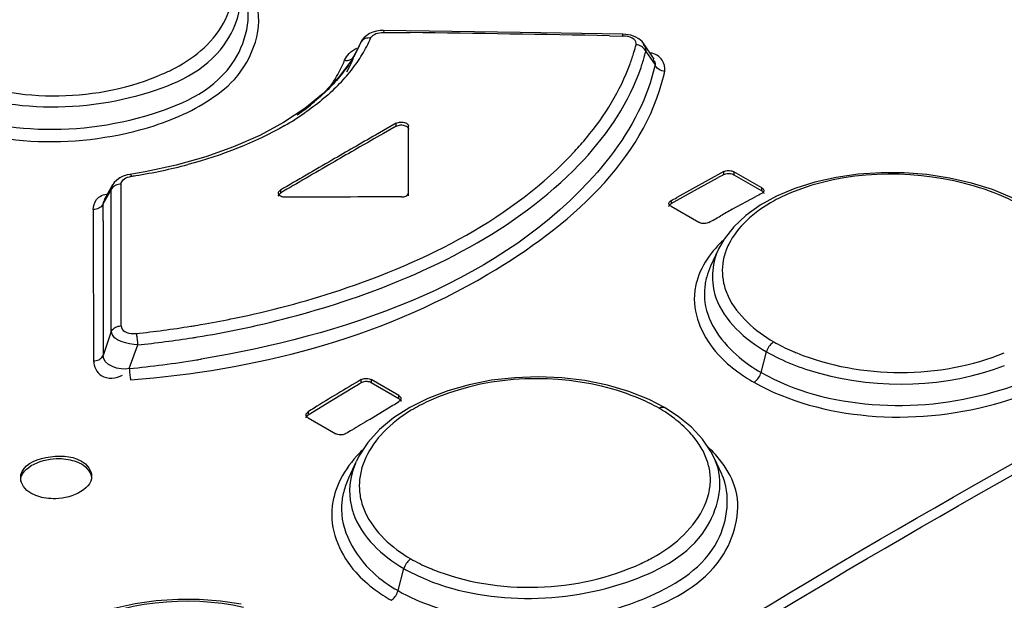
# Model space of a CAD drawing. Header units: inches. Extents: x 0 to 166, y 0 to 117.
# Tile 62 of 80: x 139.144 to 139.688, y 31.556 to 31.877. Entities that reach past the tile are written whole.
import ezdxf

# ---------------------------------------------------------------- set-up
doc = ezdxf.new("R2010")
doc.units = ezdxf.units.IN
doc.header["$LTSCALE"] = 9.1053149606
doc.header["$MEASUREMENT"] = 0
doc.layers.get('0').update_dxf_attribs({"linetype": 'CONTINUOUS'})

msp = doc.modelspace()

# ---------------------------------------------------------------- linework, layer by layer
at = {"color": 7, "linetype": 'CONTINUOUS'}
for p, q in [((139.4206519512, 31.8695851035), (139.3452699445, 31.8706192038)), ((139.3452701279, 31.8706190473), (139.3452828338, 31.869579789)), ((139.3452828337, 31.8695797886), (139.359971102, 31.8694157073)), ((139.4774223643, 31.8685287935), (139.4206519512, 31.8695851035)), ((139.4700839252, 31.8676771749), (139.4774481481, 31.8675288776)), ((139.4774481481, 31.8675288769), (139.4774226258, 31.8685287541)), ((139.3317340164, 31.8619295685), (139.3272437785, 31.8537923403)), ((139.3291703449, 31.8566662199), (139.3326309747, 31.8639653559)), ((139.331796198, 31.8620793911), (139.331728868, 31.8619338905)), ((139.3326309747, 31.8639653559), (139.331796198, 31.8620793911)), ((139.3326349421, 31.8639635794), (139.3327309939, 31.8641779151)), ((139.4890219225, 31.8633137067), (139.4890350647, 31.8632945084)), ((139.4947513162, 31.8547773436), (139.4890418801, 31.8632860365)), ((139.4899339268, 31.8606693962), (139.4900639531, 31.8590767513)), ((139.4900638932, 31.8590767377), (139.4951731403, 31.8516342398)), ((139.3272437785, 31.8537923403), (139.3204109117, 31.8446557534)), ((139.3276459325, 31.8530855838), (139.3275613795, 31.8529019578)), ((139.4952162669, 31.8526767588), (139.4951731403, 31.8516342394)), ((139.3204109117, 31.8446557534), (139.3118651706, 31.8358625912)), ((139.3118651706, 31.8358625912), (139.3016660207, 31.8275214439)), ((139.3016660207, 31.8275214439), (139.2899214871, 31.8197449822)), ((139.2899214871, 31.8197449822), (139.2767854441, 31.81264057)), ((139.3522709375, 31.8194009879), (139.3451566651, 31.8153533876)), ((139.3522709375, 31.8177936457), (139.3451566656, 31.813746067)), ((139.3522709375, 31.8177936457), (139.3522709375, 31.8194009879)), ((139.3589921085, 31.7793704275), (139.358991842, 31.8177745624)), ((139.3451566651, 31.8153533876), (139.3407870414, 31.8128599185)), ((139.3451566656, 31.813746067), (139.3414792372, 31.8116479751)), ((139.2306125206, 31.796208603), (139.2135650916, 31.7925740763)), ((139.2469565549, 31.8008028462), (139.2306125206, 31.796208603)), ((139.2135650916, 31.7925740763), (139.2051460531, 31.7911833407)), ((139.5332234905, 31.7926850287), (139.5072403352, 31.7783492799)), ((139.5332234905, 31.7910770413), (139.5332234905, 31.7926850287)), ((139.5387912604, 31.7925891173), (139.5387912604, 31.7909810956)), ((139.5541027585, 31.7837492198), (139.5387912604, 31.7925891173)), ((139.5387912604, 31.7909810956), (139.5541027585, 31.7821411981)), ((139.1955501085, 31.7853570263), (139.1909335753, 31.777147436)), ((139.1955092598, 31.7852819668), (139.1955583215, 31.7853708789)), ((139.2002442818, 31.7824486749), (139.2002450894, 31.7858427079)), ((139.516987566, 31.7823329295), (139.5299739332, 31.7893624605)), ((139.6699302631, 31.7863991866), (139.6578076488, 31.7891628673)), ((139.6815092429, 31.7827709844), (139.6699302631, 31.7863991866)), ((139.190358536, 31.774846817), (139.1947732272, 31.7826989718)), ((139.2002433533, 31.7785365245), (139.2002442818, 31.7824486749)), ((139.2882418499, 31.7824339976), (139.2882418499, 31.7808266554)), ((139.5039928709, 31.7750698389), (139.516987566, 31.7823329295)), ((139.5541027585, 31.7821411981), (139.5541027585, 31.7837492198)), ((139.5724591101, 31.7834094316), (139.5623108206, 31.7791214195)), ((139.6924318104, 31.7782674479), (139.6815092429, 31.7827709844)), ((139.194758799, 31.7772104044), (139.1947660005, 31.7787513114)), ((139.1948265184, 31.7043616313), (139.194758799, 31.7772104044)), ((139.200227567, 31.7074764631), (139.2002430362, 31.777197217)), ((139.2002430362, 31.777197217), (139.2002433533, 31.7785365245)), ((139.5039928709, 31.7766775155), (139.5039928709, 31.7750698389)), ((139.5378667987, 31.7718863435), (139.5508531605, 31.7789160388)), ((139.5532092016, 31.7741147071), (139.5452926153, 31.7684664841)), ((139.5623108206, 31.7791214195), (139.5532092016, 31.7741147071)), ((139.1848923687, 31.7717057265), (139.184898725, 31.7624901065)), ((139.5039928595, 31.773532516), (139.5193043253, 31.764692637)), ((139.5452926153, 31.7684664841), (139.5386491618, 31.7622296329)), ((139.1903090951, 31.7655188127), (139.1903399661, 31.6912411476)), ((139.184898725, 31.7624901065), (139.1849497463, 31.6881353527)), ((139.5386491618, 31.7622296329), (139.5333545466, 31.7554602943)), ((139.5333545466, 31.7554602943), (139.5301287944, 31.7497000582)), ((139.5300224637, 31.7494717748), (139.5258821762, 31.7404957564)), ((139.1948265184, 31.7043616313), (139.1903399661, 31.6912411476)), ((139.2047368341, 31.6839517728), (139.2094155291, 31.6970452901)), ((139.5537176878, 31.6818040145), (139.5567572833, 31.6932021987)), ((139.3327846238, 31.6762233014), (139.3327846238, 31.6778309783)), ((139.3383523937, 31.6779005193), (139.3383523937, 31.6762928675)), ((139.3536638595, 31.6690606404), (139.3383523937, 31.6779005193)), ((139.3383523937, 31.6762928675), (139.3536638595, 31.6674529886)), ((139.4688843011, 31.674743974), (139.4564448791, 31.6772763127)), ((139.3165471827, 31.6662982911), (139.3295371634, 31.674145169)), ((139.3035540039, 31.6584780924), (139.3165471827, 31.6662982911)), ((139.3536638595, 31.6674529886), (139.3536638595, 31.6690606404)), ((139.5003696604, 31.662406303), (139.4918928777, 31.666788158)), ((139.3035540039, 31.6600860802), (139.3035540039, 31.6584780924)), ((139.3374264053, 31.6558518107), (139.3504163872, 31.6636985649)), ((139.3596974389, 31.6624524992), (139.3507326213, 31.6566716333)), ((139.5078778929, 31.6575757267), (139.5003623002, 31.6624105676)), ((139.3035539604, 31.6567756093), (139.3188654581, 31.647935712)), ((139.3507326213, 31.6566716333), (139.342986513, 31.6502292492)), ((139.5152633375, 31.6515364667), (139.5078778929, 31.6575757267)), ((139.342986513, 31.6502292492), (139.3365924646, 31.6431960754)), ((139.3365924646, 31.6431960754), (139.3316307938, 31.6356579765)), ((139.5278685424, 31.6346046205), (139.5260510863, 31.638132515)), ((139.1754675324, 31.632582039), (139.1782833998, 31.6312823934)), ((139.1756606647, 31.634120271), (139.1782793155, 31.6328941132)), ((139.3301497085, 31.6327056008), (139.3258693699, 31.6234254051)), ((139.3316307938, 31.6356579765), (139.3301921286, 31.6327986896)), ((139.5320076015, 31.625631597), (139.5278702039, 31.6346005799)), ((139.1530587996, 31.613848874), (139.1504405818, 31.6150726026)), ((139.3532247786, 31.5613275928), (139.3564734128, 31.5735096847))]:
    msp.add_line(p, q, dxfattribs=at)
for points in [[(139.3452701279, 31.8706190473), (139.3433628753, 31.8705459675), (139.341299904, 31.8702439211), (139.3393290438, 31.8697029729), (139.337498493, 31.8689225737), (139.3358871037, 31.8679317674), (139.3345315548, 31.8667567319), (139.3334358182, 31.8654145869), (139.3327309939, 31.8641779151)], [(139.3380921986, 31.8664128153), (139.3373263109, 31.8664806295), (139.3365607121, 31.8664595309), (139.3358172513, 31.8663470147), (139.3351277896, 31.8661496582), (139.3344982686, 31.8658738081), (139.3339163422, 31.8655118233), (139.3333956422, 31.8650617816), (139.3329642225, 31.8645403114)], [(139.3380921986, 31.8664128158), (139.3384302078, 31.8670123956), (139.338889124, 31.8675559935), (139.339468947, 31.8680436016), (139.3401772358, 31.8684831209), (139.3410064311, 31.8688666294), (139.3419338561, 31.8691704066), (139.3429519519, 31.8693865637), (139.3440682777, 31.8695230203), (139.3452828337, 31.8695797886)], [(139.4818015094, 31.8679544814), (139.4790999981, 31.868426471), (139.4774226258, 31.8685287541)], [(139.4847068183, 31.8627389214), (139.4847557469, 31.8635968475), (139.484563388, 31.8643868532), (139.4841297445, 31.865109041), (139.4834182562, 31.8657816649), (139.4824654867, 31.8663865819), (139.4813811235, 31.8668692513), (139.4802017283, 31.8672114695), (139.4788907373, 31.8674313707), (139.4774481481, 31.8675288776)], [(139.4863088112, 31.8659864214), (139.4842243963, 31.8671292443), (139.4818015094, 31.8679544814)], [(139.4900639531, 31.8590767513), (139.4897526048, 31.8597009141), (139.4893438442, 31.8602990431), (139.4888469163, 31.8608538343), (139.4882845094, 31.8613441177), (139.4876679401, 31.8617663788), (139.4869871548, 31.862126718), (139.4862483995, 31.8624163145), (139.485481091, 31.8626215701), (139.4847068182, 31.8627389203)], [(139.4890219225, 31.8633137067), (139.4880228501, 31.8645407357), (139.4863088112, 31.8659864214)], [(139.3236857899, 31.8541587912), (139.3244545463, 31.8540998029), (139.3252229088, 31.8541297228), (139.325968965, 31.8542508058), (139.326660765, 31.8544561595), (139.3272923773, 31.8547393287), (139.3278761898, 31.8551079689), (139.3283984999, 31.8555638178), (139.3288311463, 31.8560899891), (139.3291612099, 31.8566701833)], [(139.5005235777, 31.8480312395), (139.4997630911, 31.8481418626), (139.4990072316, 31.8483371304), (139.4982765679, 31.8486144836), (139.4976006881, 31.8489608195), (139.4969849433, 31.8493691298), (139.4964178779, 31.8498493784), (139.4959120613, 31.8504005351), (139.4954932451, 31.8510013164), (139.4951731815, 31.8516342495)], [(139.3522709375, 31.8194010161), (139.352796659, 31.8196508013), (139.3533909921, 31.8198443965), (139.3540358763, 31.8199757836), (139.3547117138, 31.8200407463), (139.3553979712, 31.8200372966), (139.3560738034, 31.8199657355), (139.3567186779, 31.819828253), (139.3573129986, 31.8196288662), (139.3578387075, 31.819373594)], [(139.3522709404, 31.8177936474), (139.352810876, 31.8180438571), (139.3533810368, 31.8182326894), (139.353981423, 31.8183601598), (139.3546261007, 31.8184289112), (139.3553010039, 31.8184363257), (139.3559639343, 31.8183745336), (139.3566008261, 31.8182409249), (139.3572257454, 31.8180381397), (139.3578386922, 31.8177661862)], [(139.3578386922, 31.8177661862), (139.3580730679, 31.8176179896), (139.3582816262, 31.8174613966), (139.3584643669, 31.8172964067), (139.3586222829, 31.8171216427), (139.3587543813, 31.8169384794), (139.3588576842, 31.816751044), (139.358931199, 31.816560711), (139.3589759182, 31.816366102), (139.358991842, 31.8161672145)], [(139.3578387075, 31.819373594), (139.3580707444, 31.8192274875), (139.3582798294, 31.8190704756), (139.3584643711, 31.8189037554), (139.3586229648, 31.8187286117), (139.3587544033, 31.818546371), (139.3588576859, 31.8183583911), (139.3589320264, 31.818166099), (139.3589768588, 31.8179709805), (139.358991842, 31.8177745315)], [(139.2767854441, 31.81264057), (139.2624097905, 31.8063002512), (139.2469565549, 31.8008028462)], [(139.2051461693, 31.7911830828), (139.2035238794, 31.790864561), (139.2014237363, 31.7901997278), (139.1995010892, 31.7892676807), (139.1977960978, 31.7880583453), (139.1964139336, 31.786638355), (139.1955092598, 31.7852819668)], [(139.2002450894, 31.7858427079), (139.2003294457, 31.7864960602), (139.2005550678, 31.7871116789), (139.200921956, 31.787689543), (139.201434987, 31.7882384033), (139.2020892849, 31.7887494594), (139.2028702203, 31.7891963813), (139.2037729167, 31.7895703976), (139.2048022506, 31.7898802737), (139.2059582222, 31.7901260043)], [(139.2051461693, 31.7911830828), (139.2052436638, 31.791173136), (139.2054045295, 31.7910695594), (139.2055822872, 31.790855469), (139.2057687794, 31.7905370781), (139.2059582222, 31.7901260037)], [(139.5332233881, 31.7910769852), (139.5337631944, 31.7913151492), (139.5343332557, 31.7914928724), (139.5349335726, 31.7916101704), (139.5355782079, 31.791669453), (139.5362530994, 31.7916683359), (139.5369160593, 31.7915996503), (139.5375530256, 31.7914610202), (139.5381780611, 31.7912548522), (139.5387911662, 31.7909811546)], [(139.5332234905, 31.7926850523), (139.5337493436, 31.7929224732), (139.5343437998, 31.7931046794), (139.5349887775, 31.7932256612), (139.5356646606, 31.7932809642), (139.5363509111, 31.7932688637), (139.5370266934, 31.7931904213), (139.5376714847, 31.7930480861), (139.5382656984, 31.7928456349), (139.5387912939, 31.7925890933)], [(139.6578076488, 31.7891628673), (139.6453393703, 31.7910335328), (139.6327245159, 31.7920101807), (139.6200516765, 31.7920873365), (139.6074695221, 31.7912462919), (139.5952132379, 31.7895032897), (139.5834860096, 31.7868851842), (139.5724591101, 31.7834094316)], [(139.2002450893, 31.7858427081), (139.1994713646, 31.785793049), (139.1987006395, 31.7856590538), (139.1979542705, 31.7854416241), (139.1972631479, 31.7851514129), (139.1966329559, 31.7847952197), (139.1960516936, 31.7843643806), (139.1955324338, 31.7838590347), (139.19510216, 31.7832983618), (139.1947732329, 31.7826989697)], [(139.2870869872, 31.7791964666), (139.2870933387, 31.7793436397), (139.2871954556, 31.7797301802), (139.2874232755, 31.7801021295), (139.2877720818, 31.7804676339), (139.2882418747, 31.78082667)], [(139.2870887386, 31.7808075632), (139.2871037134, 31.7810074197), (139.2872228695, 31.7814014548), (139.2874575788, 31.7817779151), (139.2878007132, 31.7821255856), (139.2882418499, 31.7824340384)], [(139.2882418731, 31.7791921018), (139.287800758, 31.7794961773), (139.2874576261, 31.7798405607), (139.2872229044, 31.7802148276), (139.2871037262, 31.7806077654), (139.2870887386, 31.7808075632)], [(139.2910257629, 31.7785345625), (139.2906824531, 31.7785415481), (139.2903418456, 31.7785659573), (139.2900065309, 31.7786075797), (139.2896791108, 31.7786660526), (139.2893620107, 31.7787409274), (139.28905748, 31.7788317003), (139.2887677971, 31.7789377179), (139.2884952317, 31.7790581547), (139.2882418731, 31.7791921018)], [(139.355055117, 31.7787047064), (139.3557490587, 31.7787451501), (139.3563888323, 31.7788414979), (139.3569744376, 31.7789937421), (139.35751915, 31.7792056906), (139.3580096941, 31.7794735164), (139.3584062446, 31.779785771), (139.3586955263, 31.7801386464), (139.3588908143, 31.7805359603), (139.3589921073, 31.7809777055)], [(139.5552558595, 31.7821704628), (139.5552409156, 31.7819788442), (139.5551218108, 31.7816020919), (139.5548871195, 31.7812442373), (139.554543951, 31.7809169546), (139.5541027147, 31.7806306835)], [(139.554102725, 31.7837492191), (139.55454376, 31.7834476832), (139.5548868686, 31.7831089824), (139.5551216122, 31.782743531), (139.5552408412, 31.782362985), (139.5552558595, 31.7821704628)], [(139.5541028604, 31.7821411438), (139.5545442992, 31.7818310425), (139.5548789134, 31.7815059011), (139.5551067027, 31.7811657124), (139.5552323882, 31.780802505), (139.5552575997, 31.7805658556)], [(139.190358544, 31.7748468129), (139.1900459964, 31.7742730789), (139.1896361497, 31.7737293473), (139.1891370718, 31.7732315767), (139.1885713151, 31.7727997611)], [(139.5028380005, 31.7735083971), (139.5028443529, 31.7736511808), (139.5029464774, 31.7740243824), (139.5031743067, 31.7743812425), (139.5035231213, 31.7747297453), (139.503992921, 31.7750698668)], [(139.5028397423, 31.7751195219), (139.5028547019, 31.7753129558), (139.5029738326, 31.7756933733), (139.5032085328, 31.7760551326), (139.5035516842, 31.7763866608), (139.5039928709, 31.7766775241)], [(139.5039928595, 31.773532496), (139.5035517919, 31.7738347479), (139.5032086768, 31.7741747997), (139.5029739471, 31.7745422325), (139.5028547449, 31.774925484), (139.5028397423, 31.7751195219)], [(139.1885713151, 31.7727997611), (139.1879486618, 31.7724360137), (139.1872550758, 31.7721341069), (139.1864950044, 31.7719039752), (139.1856996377, 31.7717598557), (139.1848923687, 31.7717057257)], [(139.5248720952, 31.764623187), (139.5243463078, 31.7643811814), (139.5237519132, 31.764194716), (139.5231069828, 31.7640698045), (139.5224311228, 31.7640108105), (139.5217448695, 31.764019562), (139.5210690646, 31.7640952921), (139.5204242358, 31.7642356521), (139.5198299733, 31.7644367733), (139.5193043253, 31.7646926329)], [(139.1948264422, 31.7043616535), (139.1951360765, 31.7049261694), (139.1955412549, 31.7054613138), (139.1960340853, 31.705951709), (139.1965926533, 31.7063779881), (139.1972075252, 31.7067381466), (139.1978923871, 31.7070383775), (139.198642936, 31.7072691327), (139.1994289, 31.7074164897), (139.2002275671, 31.7074764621)], [(139.200227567, 31.7074764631), (139.2003879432, 31.7065640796), (139.2007701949, 31.7057528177), (139.2013743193, 31.7050427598), (139.2022407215, 31.704419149), (139.2033289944, 31.7038968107), (139.2045179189, 31.7035201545), (139.2057670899, 31.7033039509), (139.2071169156, 31.7032333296), (139.208567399, 31.7033082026)], [(139.208567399, 31.703308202), (139.2086739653, 31.7028143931), (139.2087829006, 31.7022391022), (139.2088913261, 31.7015953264), (139.2089947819, 31.7009109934), (139.2090922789, 31.7001959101), (139.2091856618, 31.6994347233), (139.209273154, 31.698634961), (139.2093505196, 31.6978307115), (139.2094155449, 31.697045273)], [(139.5607150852, 31.6986597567), (139.5601652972, 31.6983055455), (139.559612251, 31.6978625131), (139.5590715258, 31.6973383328), (139.5585640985, 31.6967523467), (139.5580981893, 31.6961158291), (139.5576725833, 31.6954251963), (139.5572978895, 31.6946912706), (139.5569903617, 31.6939428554), (139.5567572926, 31.6932022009)], [(139.1849497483, 31.6881352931), (139.1857144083, 31.6881915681), (139.1864745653, 31.6883293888), (139.187209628, 31.6885476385), (139.1878898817, 31.6888358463), (139.18850999, 31.6891875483), (139.1890815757, 31.6896111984), (139.1895920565, 31.6901065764), (139.1900154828, 31.6906551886), (139.1903399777, 31.6912411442)], [(139.2047368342, 31.6839517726), (139.204795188, 31.6832002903), (139.2048640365, 31.6824238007), (139.2049418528, 31.6816425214), (139.20502526, 31.6808888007), (139.2051130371, 31.6801701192), (139.2052070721, 31.6794723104), (139.2053064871, 31.6788075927), (139.2054070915, 31.6782075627), (139.2055059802, 31.677689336)], [(139.5497714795, 31.676353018), (139.5503268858, 31.676713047), (139.5508815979, 31.6771603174), (139.5514198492, 31.6776851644), (139.5519187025, 31.6782635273), (139.5523738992, 31.6788858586), (139.5527942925, 31.6795663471), (139.553170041, 31.6802992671), (139.5534809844, 31.6810528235), (139.5537179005, 31.6818040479)], [(139.3327845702, 31.6762232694), (139.3333473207, 31.6764980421), (139.3339379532, 31.6767062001), (139.3345564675, 31.6768477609), (139.3352214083, 31.6769229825), (139.3359142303, 31.6769316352), (139.3365792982, 31.6768730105), (139.3371980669, 31.6767468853), (139.337789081, 31.6765535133), (139.3383523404, 31.6762929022)], [(139.3327846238, 31.6778310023), (139.3333104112, 31.6780984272), (139.3339048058, 31.6783081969), (139.3345497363, 31.6784542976), (139.3352255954, 31.6785328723), (139.3359118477, 31.6785415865), (139.3365876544, 31.6784796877), (139.3372324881, 31.6783490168), (139.3378267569, 31.6781539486), (139.338352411, 31.6779005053)], [(139.4564448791, 31.6772763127), (139.4436291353, 31.6788153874), (139.4306559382, 31.6793618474), (139.4176831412, 31.678909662), (139.4048999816, 31.6774588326), (139.3925194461, 31.6750482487), (139.3807384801, 31.6717142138), (139.3697406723, 31.6674943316), (139.3596974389, 31.6624524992)], [(139.4918928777, 31.666788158), (139.4807474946, 31.6712473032), (139.4688843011, 31.674743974)], [(139.353663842, 31.6690606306), (139.3541049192, 31.6687559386), (139.3544480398, 31.6684098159), (139.3546827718, 31.6680326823), (139.3548019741, 31.6676355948), (139.3548169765, 31.6674331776)], [(139.3548169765, 31.6674331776), (139.3548020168, 31.6672306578), (139.3546828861, 31.6668306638), (139.3544481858, 31.6664477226), (139.3541050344, 31.6660929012), (139.3536638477, 31.6657766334)], [(139.3536639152, 31.6674529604), (139.354105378, 31.6671399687), (139.3544400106, 31.6668078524), (139.3546678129, 31.6664566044), (139.3547935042, 31.6660779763), (139.3548187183, 31.6658294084)], [(139.3024008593, 31.6584112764), (139.302415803, 31.6586154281), (139.302534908, 31.6590191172), (139.3027695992, 31.6594060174), (139.3031127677, 31.6597651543), (139.3035540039, 31.6600860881)], [(139.4973821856, 31.6620947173), (139.4979319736, 31.662375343), (139.4984850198, 31.6625709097), (139.499025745, 31.6626711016), (139.4995331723, 31.6626710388), (139.4999990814, 31.6625725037), (139.500369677, 31.6624063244)], [(139.3023991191, 31.6567993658), (139.3024054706, 31.6569499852), (139.3025076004, 31.65734592), (139.3027354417, 31.6577284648), (139.3030842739, 31.6581058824), (139.3035540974, 31.6584781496)], [(139.3035539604, 31.6567755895), (139.3031129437, 31.6570809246), (139.3027698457, 31.6574283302), (139.3025351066, 31.6578073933), (139.3024158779, 31.658207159), (139.3024008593, 31.6584112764)], [(139.5260510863, 31.638132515), (139.5213113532, 31.6450539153), (139.5152633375, 31.6515364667)], [(139.3244332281, 31.6480317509), (139.3239073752, 31.6477596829), (139.3233129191, 31.6475456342), (139.3226679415, 31.6473956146), (139.3219920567, 31.6473133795), (139.3213058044, 31.647301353), (139.3206300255, 31.6473605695), (139.3199852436, 31.647489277), (139.3193910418, 31.6476829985), (139.3188654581, 31.6479357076)], [(139.3602170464, 31.5788392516), (139.3596907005, 31.5784703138), (139.3591650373, 31.5780216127), (139.3586538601, 31.5775008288), (139.3581754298, 31.576925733), (139.3577368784, 31.5763064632), (139.3573371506, 31.5756399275), (139.3569852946, 31.5749357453), (139.3566952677, 31.5742191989), (139.3564734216, 31.5735096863)], [(139.2664680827, 31.5538513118), (139.2550886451, 31.5556043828), (139.2434383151, 31.5564993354), (139.231601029, 31.5565368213), (139.2196991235, 31.5556953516), (139.2079224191, 31.5539703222), (139.1964383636, 31.5513880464), (139.1853770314, 31.5479680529), (139.1749144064, 31.5437311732), (139.1652570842, 31.5387545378)], [(139.3494932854, 31.5560057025), (139.3500254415, 31.5563809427), (139.3505529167, 31.5568341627), (139.3510618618, 31.5573558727), (139.3515323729, 31.5579240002), (139.3519610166, 31.5585302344), (139.3523556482, 31.55918737), (139.3527078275, 31.5598900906), (139.3530002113, 31.5606101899), (139.3532249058, 31.5613276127)]]:
    msp.add_lwpolyline(points, dxfattribs=at)
for centre, radius, start, end in [((139.2683585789, 31.8967620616), 0.0760516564, 328.8305760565, 336.480513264), ((139.2016813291, 18.3559132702), 13.5144294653, 88.8620054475, 89.3288992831), ((139.2674169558, 31.8918929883), 0.0709472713, 329.0958980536, 335.0218848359), ((139.3773468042, 31.8905666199), 0.1109078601, 343.2433282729, 345.4687350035), ((139.2594673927, 31.9021327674), 0.0864390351, 321.8838700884, 328.8348326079), ((139.3735982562, 31.8917109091), 0.1148271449, 339.8531883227, 343.2358613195), ((139.3831061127, 31.885649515), 0.1102107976, 341.2075290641, 344.7005053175), ((139.3864963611, 31.8846990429), 0.1066899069, 344.7124385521, 346.104205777), ((139.2540067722, 31.8828107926), 0.0753398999, 329.9936190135, 337.647570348), ((139.26566587, 31.8816805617), 0.0682550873, 330.2920455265, 335.0628483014), ((139.2697569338, 31.8797434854), 0.0637286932, 335.2730748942, 337.2519802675), ((139.1809903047, 31.9426965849), 0.1049566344, 293.7108394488, 297.1291743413), ((139.2514217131, 31.8842812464), 0.0783138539, 325.3194890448, 330.0078199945), ((139.2498102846, 31.9097104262), 0.0987142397, 315.2710360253, 321.8833551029), ((139.3994226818, 31.869756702), 0.103408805, 346.9056696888, 347.8722916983), ((139.2214502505, 31.9342632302), 0.1339107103, 304.6209719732, 309.792520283), ((139.2094698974, 31.9591024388), 0.1626600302, 299.9283208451, 304.5207404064), ((141.9178909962, 27.301817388), 5.1952833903, 119.7388044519, 120.0452194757), ((141.9166179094, 27.302416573), 5.1927359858, 119.7298886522, 120.0452495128), ((139.3203831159, 31.9251686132), 0.1780814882, 317.1037720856, 320.2834989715), ((139.1618385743, 32.0806876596), 0.2938890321, 279.0964534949, 284.8267952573), ((141.9442200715, 27.2563135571), 5.2478554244, 120.0453094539, 120.4048885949), ((141.9432944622, 27.2563095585), 5.2460041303, 120.0453259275, 120.4050322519), ((139.3148763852, 31.9301670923), 0.1923544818, 315.9943126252, 317.0358294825), ((139.1585851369, 32.0988491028), 0.3123366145, 278.7239018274, 279.1590536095), ((139.6484089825, 31.5602656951), 0.2578995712, 116.5285504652, 117.3373892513), ((138.3492392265, 31.7822729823), 0.845534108, 359.7613609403, 0.0288662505), ((139.6693385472, 31.5497314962), 0.2580006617, 116.5298377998, 117.3383676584), ((138.0852530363, 31.7760400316), 1.1051061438, 359.4545043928, 359.9381360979), ((139.2717687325, 32.2151637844), 0.4962396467, 297.9021605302, 298.3275726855), ((139.637891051, 31.6648457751), 0.1243668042, 61.1605578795, 66.3217772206), ((141.187948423, 28.8200390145), 3.3817409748, 119.2051750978, 119.3313455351), ((139.1299520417, 32.4797790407), 0.8169515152, 298.9081537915, 299.1688370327), ((138.7311588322, 33.1942556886), 1.6351891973, 299.1687003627, 299.2991498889), ((139.5768246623, 31.7074362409), 0.0645740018, 133.1507704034, 136.8138187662), ((139.5610902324, 31.7242688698), 0.0387661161, 155.2494315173, 164.5798404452), ((139.5544940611, 31.7218910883), 0.037661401, 164.5374385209, 176.0536344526), ((139.1495715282, 32.2645750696), 0.5643444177, 279.35945626, 279.9135365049), ((139.1513635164, 32.254539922), 0.5541505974, 279.9096528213, 281.6124980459), ((139.1477931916, 32.2759160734), 0.5758239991, 276.058453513, 279.0809965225), ((139.1490627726, 32.267645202), 0.5674564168, 279.0862194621, 279.3597282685), ((139.1540412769, 32.2461745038), 0.5518955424, 279.2177232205, 281.5690485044), ((139.152500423, 32.2555040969), 0.5613515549, 275.8191848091, 278.947400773), ((139.1529196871, 32.2527892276), 0.5586045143, 278.9482290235, 279.2225969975), ((139.6179354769, 31.8025864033), 0.1186377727, 241.1635030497, 246.5582404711), ((139.6214812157, 31.8104814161), 0.1272917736, 246.5076822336, 247.8753684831), ((139.1498200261, 32.2565191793), 0.5751950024, 275.4786660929, 279.2124529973), ((139.1503921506, 32.2529197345), 0.5715503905, 279.2136069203, 279.4737364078), ((139.038702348, 32.1465392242), 0.5547441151, 301.6190060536, 302.0140019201), ((139.059488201, 32.1362548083), 0.5549311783, 301.6184361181, 302.0132959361), ((139.4412091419, 31.5599999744), 0.1165278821, 61.1801849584, 66.6696648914), ((139.4728189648, 31.4018194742), 0.3087383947, 122.5286952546, 123.246020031), ((139.4467201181, 31.5779495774), 0.0982193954, 57.576473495, 58.9487119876), ((139.4513807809, 31.5851630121), 0.0896315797, 53.4670986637, 57.6189506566), ((140.4178073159, 29.8435947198), 2.1098575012, 120.8013730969, 121.1099149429), ((139.7464584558, 30.9575911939), 0.8092054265, 121.1656704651, 121.4349636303), ((139.3832930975, 31.5877513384), 0.0713635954, 134.1267069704, 137.9750845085), ((139.4914318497, 31.6177348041), 0.0401505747, 19.3908126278, 24.8387884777), ((139.36218098, 31.6059357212), 0.0402436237, 165.5541411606, 176.284972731), ((139.365962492, 31.6192960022), 0.0341422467, 179.2408346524, 192.0030085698), ((139.3585669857, 31.6029151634), 0.0420117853, 165.7432497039, 176.7012176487), ((139.4145767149, 31.6779775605), 0.1130636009, 241.263092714, 246.9236209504), ((139.443635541, 31.6710515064), 0.1043631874, 294.9124165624, 299.0652730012), ((139.4174736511, 31.6845127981), 0.1202114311, 246.8742451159, 247.9826193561)]:
    msp.add_arc(centre, radius, start, end, dxfattribs=at)
msp.add_ellipse((139.3589921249, 27.2646363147), major_axis=(7.818540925, 2.81904e-05), ratio=0.577354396, start_param=1.5712977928, end_param=1.5794873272, dxfattribs=at)
for points, knots in [([(139.0919229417, 31.8453877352), (139.1091843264, 31.8354172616), (139.1509253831, 31.8251394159), (139.2091248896, 31.8315224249), (139.2586814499, 31.8533197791), (139.2689539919, 31.8873848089), (139.2648023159, 31.8990999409)], [0, 0, 0, 0, 0.281190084, 0.5809815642, 0.8246757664, 1, 1, 1, 1]), ([(139.0887807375, 31.8336041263), (139.107232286, 31.8230136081), (139.1518702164, 31.8123416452), (139.213154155, 31.819911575), (139.265745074, 31.8442302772), (139.2731980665, 31.8812206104), (139.2677479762, 31.893101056)], [0, 0, 0, 0, 0.2837293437, 0.5848787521, 0.8256814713, 1, 1, 1, 1]), ([(139.2288503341, 31.8492872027), (139.2336225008, 31.8517362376), (139.2487088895, 31.8608607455), (139.2611555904, 31.8778658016), (139.2613364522, 31.8903892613)], [0, 0, 0, 0, 0.2998488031, 1, 1, 1, 1]), ([(139.2476567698, 31.8314245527), (139.2531207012, 31.8348991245), (139.2703224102, 31.8473413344), (139.2794830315, 31.8727259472), (139.274594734, 31.8868437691)], [0, 0, 0, 0, 0.3023598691, 1, 1, 1, 1]), ([(139.3236857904, 31.8541588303), (139.3242871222, 31.8555258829), (139.3260705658, 31.8582877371), (139.3288409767, 31.8602410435), (139.3304886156, 31.8608025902)], [0, 0, 0, 0, 0.4617768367, 1, 1, 1, 1]), ([(139.4885740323, 31.8631205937), (139.4888904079, 31.8627495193), (139.4894425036, 31.8619810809), (139.4898162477, 31.8611062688), (139.4899339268, 31.8606693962)], [0, 0, 0, 0, 0.5187177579, 1, 1, 1, 1]), ([(139.3282917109, 31.8554542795), (139.3274408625, 31.8540295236), (139.3256199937, 31.8511971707), (139.3236278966, 31.8484829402), (139.3225797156, 31.8471380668)], [0, 0, 0, 0, 0.493220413, 1, 1, 1, 1]), ([(139.5005235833, 31.8480314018), (139.5007815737, 31.8501391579), (139.4997568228, 31.8551013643), (139.4951355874, 31.8579411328), (139.4926284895, 31.8581310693)], [0, 0, 0, 0, 0.4578681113, 1, 1, 1, 1]), ([(139.4939387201, 31.8545447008), (139.4942373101, 31.8542469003), (139.4947425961, 31.8536771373), (139.4951194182, 31.8530004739), (139.4952162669, 31.8526767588)], [0, 0, 0, 0, 0.5551733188, 1, 1, 1, 1]), ([(139.2055059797, 31.6776893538), (139.273884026, 31.6831969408), (139.3886615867, 31.7111311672), (139.489036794, 31.7985789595), (139.5001426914, 31.8463289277)], [0, 0, 0, 0, 0.5832101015, 1, 1, 1, 1]), ([(139.3225797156, 31.8471380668), (139.3214981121, 31.8457503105), (139.3192198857, 31.8430004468), (139.3167916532, 31.8403824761), (139.315526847, 31.839088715)], [0, 0, 0, 0, 0.4930191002, 1, 1, 1, 1]), ([(139.315526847, 31.839088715), (139.3142181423, 31.8377500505), (139.3114896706, 31.8351067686), (139.3086317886, 31.8326044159), (139.3071543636, 31.8313706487)], [0, 0, 0, 0, 0.4930553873, 1, 1, 1, 1]), ([(139.4903042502, 31.8355921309), (139.4833291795, 31.8175340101), (139.4249545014, 31.735690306), (139.3218342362, 31.7020751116), (139.2444667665, 31.6891646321)], [0, 0, 0, 0, 0.1979473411, 1, 1, 1, 1]), ([(139.0849417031, 31.828216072), (139.1215607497, 31.8070784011), (139.1846731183, 31.8037886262), (139.2365085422, 31.824335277), (139.2476567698, 31.8314245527)], [0, 0, 0, 0, 0.7619279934, 1, 1, 1, 1]), ([(139.2044177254, 31.3219723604), (139.2756415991, 31.3723265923), (139.5531361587, 31.5596860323), (139.8476119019, 31.7226161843), (140.0736073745, 31.8237962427)], [0, 0, 0, 0, 0.2605028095, 1, 1, 1, 1]), ([(139.2075121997, 31.3173499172), (139.2786851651, 31.3676681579), (139.5559814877, 31.5548935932), (139.8502467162, 31.7177074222), (140.0760806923, 31.8188151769)], [0, 0, 0, 0, 0.2605027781, 1, 1, 1, 1]), ([(139.262909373, 31.711732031), (139.2824304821, 31.7157451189), (139.3500622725, 31.7336324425), (139.416565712, 31.7670309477), (139.450843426, 31.8039534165)], [0, 0, 0, 0, 0.2834487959, 1, 1, 1, 1]), ([(139.2647232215, 31.7054914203), (139.2841628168, 31.7094726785), (139.3518229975, 31.7272918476), (139.4181920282, 31.7602522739), (139.4532313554, 31.7965327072)], [0, 0, 0, 0, 0.2823376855, 1, 1, 1, 1]), ([(139.1947732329, 31.7826989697), (139.1947971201, 31.7831373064), (139.1949865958, 31.7840336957), (139.1953965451, 31.7848470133), (139.1956449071, 31.7852380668)], [0, 0, 0, 0, 0.4865505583, 1, 1, 1, 1]), ([(139.1848923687, 31.7717057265), (139.1849560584, 31.7736389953), (139.1861075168, 31.7781339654), (139.1906323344, 31.7802988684), (139.192978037, 31.7803846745)], [0, 0, 0, 0, 0.4517756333, 1, 1, 1, 1]), ([(139.5705005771, 31.7811169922), (139.5688551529, 31.7804445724), (139.565649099, 31.7790406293), (139.5625240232, 31.7774636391), (139.5610120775, 31.7766421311)], [0, 0, 0, 0, 0.5081189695, 1, 1, 1, 1]), ([(139.1911654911, 31.7771062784), (139.1909126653, 31.7767506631), (139.1905014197, 31.776041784), (139.1903387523, 31.7752208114), (139.190358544, 31.7748468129)], [0, 0, 0, 0, 0.5381126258, 1, 1, 1, 1]), ([(139.535881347, 31.7525557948), (139.5353165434, 31.7514091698), (139.5343117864, 31.7490859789), (139.5335608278, 31.7466679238), (139.5332590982, 31.7454569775)], [0, 0, 0, 0, 0.5059798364, 1, 1, 1, 1]), ([(139.529741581, 31.7516288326), (139.5289001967, 31.7507315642), (139.5272927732, 31.7489114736), (139.525804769, 31.7469921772), (139.5251044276, 31.7460220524)], [0, 0, 0, 0, 0.5069119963, 1, 1, 1, 1]), ([(139.5332590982, 31.7454569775), (139.5326779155, 31.7431244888), (139.5320286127, 31.7383060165), (139.5325513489, 31.7334716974), (139.5330736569, 31.731120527)], [0, 0, 0, 0, 0.4995135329, 1, 1, 1, 1]), ([(139.2679596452, 31.2248733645), (139.3398951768, 31.2762883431), (139.6201953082, 31.4675582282), (139.9178763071, 31.6340993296), (140.1464750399, 31.737592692)], [0, 0, 0, 0, 0.2605548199, 1, 1, 1, 1]), ([(139.5537179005, 31.6818040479), (139.5721784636, 31.6712063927), (139.6165841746, 31.6601703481), (139.677487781, 31.6665405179), (139.7302850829, 31.6888062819), (139.7380969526, 31.7251382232), (139.7327991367, 31.7366539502)], [0, 0, 0, 0, 0.2866859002, 0.5898077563, 0.829278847, 1, 1, 1, 1]), ([(140.1493563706, 31.731400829), (140.0753658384, 31.6979434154), (139.77039266, 31.5496465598), (139.4813977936, 31.3693837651), (139.2716286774, 31.2195224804)], [0, 0, 0, 0, 0.2395348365, 1, 1, 1, 1]), ([(139.5237196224, 31.7345765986), (139.5230886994, 31.7322783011), (139.5222727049, 31.7275623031), (139.5224367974, 31.7227769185), (139.5227579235, 31.7204318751)], [0, 0, 0, 0, 0.5017257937, 1, 1, 1, 1]), ([(139.5330736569, 31.731120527), (139.5333467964, 31.7298909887), (139.5340445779, 31.7274302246), (139.5350058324, 31.7250607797), (139.5355516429, 31.7238895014)], [0, 0, 0, 0, 0.4935932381, 1, 1, 1, 1]), ([(139.5497714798, 31.6763530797), (139.5689021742, 31.6656066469), (139.6144555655, 31.653724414), (139.6781225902, 31.6599220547), (139.7326089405, 31.6820471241), (139.7438979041, 31.7189600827), (139.7392517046, 31.7313478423)], [0, 0, 0, 0, 0.2843108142, 0.5863366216, 0.828571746, 1, 1, 1, 1]), ([(140.0318859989, 31.7280958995), (139.9653370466, 31.6965135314), (139.6920368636, 31.5585395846), (139.4318387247, 31.3951785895), (139.2423109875, 31.2606586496)], [0, 0, 0, 0, 0.2406675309, 1, 1, 1, 1]), ([(139.5169219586, 31.7244830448), (139.5161212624, 31.7127297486), (139.524424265, 31.6955900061), (139.537018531, 31.6849787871), (139.5408954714, 31.6821314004)], [0, 0, 0, 0, 0.7100660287, 1, 1, 1, 1]), ([(139.5227579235, 31.7204318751), (139.5243714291, 31.7086491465), (139.5356784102, 31.693531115), (139.5494849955, 31.6842615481), (139.5537177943, 31.6818040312)], [0, 0, 0, 0, 0.7084390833, 1, 1, 1, 1]), ([(139.5567572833, 31.6932021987), (139.5658546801, 31.687947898), (139.60776396, 31.6718965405), (139.6563607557, 31.6733635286), (139.6881905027, 31.6856108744)], [0, 0, 0, 0, 0.235499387, 1, 1, 1, 1]), ([(139.1849497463, 31.6881353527), (139.185185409, 31.6851018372), (139.1887089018, 31.6775635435), (139.1977087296, 31.6783712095), (139.201091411, 31.6803726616)], [0, 0, 0, 0, 0.4363422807, 1, 1, 1, 1]), ([(139.5408954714, 31.6821314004), (139.542297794, 31.6811014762), (139.5452061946, 31.679094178), (139.548219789, 31.6772490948), (139.5497714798, 31.6763530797)], [0, 0, 0, 0, 0.4926507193, 1, 1, 1, 1]), ([(139.3699921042, 31.6658935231), (139.3683488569, 31.665136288), (139.3651465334, 31.663562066), (139.3620348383, 31.6618146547), (139.3605293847, 31.6609083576)], [0, 0, 0, 0, 0.5073073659, 1, 1, 1, 1]), ([(139.5129318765, 31.6501399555), (139.5116864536, 31.6513943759), (139.5090364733, 31.6538441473), (139.506211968, 31.6560886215), (139.5047370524, 31.6571833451)], [0, 0, 0, 0, 0.4904116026, 1, 1, 1, 1]), ([(139.518466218, 31.6436442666), (139.5176517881, 31.644780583), (139.5158881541, 31.6470202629), (139.5139526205, 31.6491118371), (139.5129318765, 31.6501399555)], [0, 0, 0, 0, 0.4910890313, 1, 1, 1, 1]), ([(139.5225456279, 31.6366641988), (139.5219920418, 31.6378705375), (139.5207400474, 31.6402661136), (139.5192647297, 31.6425301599), (139.518466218, 31.6436442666)], [0, 0, 0, 0, 0.4919535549, 1, 1, 1, 1]), ([(139.5308114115, 31.6338135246), (139.5298222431, 31.6350467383), (139.5277062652, 31.637476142), (139.5254184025, 31.6397434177), (139.5242177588, 31.6408564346)], [0, 0, 0, 0, 0.4912572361, 1, 1, 1, 1]), ([(139.1660053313, 31.634300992), (139.1676690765, 31.634251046), (139.170880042, 31.6339244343), (139.1740120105, 31.6331183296), (139.1754675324, 31.632582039)], [0, 0, 0, 0, 0.5176195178, 1, 1, 1, 1]), ([(139.1782793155, 31.6328941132), (139.1798771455, 31.6319716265), (139.1826127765, 31.6296666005), (139.1839065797, 31.6262300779), (139.1839576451, 31.6246222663)], [0, 0, 0, 0, 0.5342223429, 1, 1, 1, 1]), ([(139.3354097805, 31.6348531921), (139.3342966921, 31.6324520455), (139.3325368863, 31.6275141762), (139.3318592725, 31.6223053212), (139.3318232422, 31.6197483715)], [0, 0, 0, 0, 0.5085891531, 1, 1, 1, 1]), ([(139.5257755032, 31.6219380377), (139.5258080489, 31.6244289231), (139.5252728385, 31.6295091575), (139.5236157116, 31.6343323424), (139.5225456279, 31.6366641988)], [0, 0, 0, 0, 0.4926270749, 1, 1, 1, 1]), ([(139.1782833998, 31.6312823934), (139.1798827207, 31.6303590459), (139.1826211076, 31.6280545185), (139.1839159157, 31.6246146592), (139.1839645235, 31.6230064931)], [0, 0, 0, 0, 0.5344113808, 1, 1, 1, 1]), ([(139.3655353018, 31.5688912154), (139.3833985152, 31.5608692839), (139.4239580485, 31.5536528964), (139.4795434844, 31.5628273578), (139.525096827, 31.5870470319), (139.5333313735, 31.6196051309), (139.5293049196, 31.6310651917)], [0, 0, 0, 0, 0.2869898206, 0.5824697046, 0.8219765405, 1, 1, 1, 1]), ([(139.1504405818, 31.6150726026), (139.1488407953, 31.6159962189), (139.1461022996, 31.618313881), (139.1448130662, 31.6217604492), (139.1447620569, 31.6233746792)], [0, 0, 0, 0, 0.533536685, 1, 1, 1, 1]), ([(139.325867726, 31.6234254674), (139.3253106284, 31.6222144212), (139.3243101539, 31.6197677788), (139.3235341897, 31.6172405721), (139.3232097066, 31.6159750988)], [0, 0, 0, 0, 0.5050438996, 1, 1, 1, 1]), ([(139.3728660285, 31.5525462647), (139.3921681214, 31.5459210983), (139.4338568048, 31.5412407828), (139.4892703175, 31.5534814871), (139.5332669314, 31.581267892), (139.5371694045, 31.6143531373), (139.5320711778, 31.6254894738)], [0, 0, 0, 0, 0.2964136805, 0.5899864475, 0.8221025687, 1, 1, 1, 1]), ([(139.494335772, 31.5798311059), (139.4989785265, 31.5824171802), (139.5137812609, 31.5921140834), (139.5256108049, 31.6093328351), (139.5257755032, 31.6219380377)], [0, 0, 0, 0, 0.2965516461, 1, 1, 1, 1]), ([(139.3205512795, 31.6209412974), (139.3199846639, 31.6196920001), (139.3189673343, 31.6171689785), (139.3181788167, 31.6145649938), (139.3178490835, 31.6132612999)], [0, 0, 0, 0, 0.504976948, 1, 1, 1, 1]), ([(139.3701048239, 31.5467324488), (139.3898256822, 31.539922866), (139.4324492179, 31.5348694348), (139.4899170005, 31.5467292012), (139.5355964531, 31.573737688), (139.5432000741, 31.6070978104), (139.5391098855, 31.6190558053)], [0, 0, 0, 0, 0.2938362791, 0.5866819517, 0.8220066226, 1, 1, 1, 1]), ([(139.1626247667, 31.6120818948), (139.1609390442, 31.6121321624), (139.1576905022, 31.6124652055), (139.1545243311, 31.6132948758), (139.1530587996, 31.613848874)], [0, 0, 0, 0, 0.5184009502, 1, 1, 1, 1]), ([(139.3267738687, 31.611318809), (139.3269379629, 31.6101187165), (139.3273884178, 31.6077180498), (139.3280673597, 31.6053721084), (139.3284622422, 31.6042104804)], [0, 0, 0, 0, 0.4967901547, 1, 1, 1, 1]), ([(139.332566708, 31.6121956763), (139.3328380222, 31.6109121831), (139.3335311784, 31.6083482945), (139.3344935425, 31.605873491), (139.3350407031, 31.6046523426)], [0, 0, 0, 0, 0.4950429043, 1, 1, 1, 1]), ([(139.3166248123, 31.6053326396), (139.3159392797, 31.5932470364), (139.3239422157, 31.5757062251), (139.3367069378, 31.5647264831), (139.3405680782, 31.5618546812)], [0, 0, 0, 0, 0.7155515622, 1, 1, 1, 1]), ([(139.3220219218, 31.6085432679), (139.3211469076, 31.5948633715), (139.3324399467, 31.5749756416), (139.3483186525, 31.5641777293), (139.353224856, 31.5613276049)], [0, 0, 0, 0, 0.7072526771, 1, 1, 1, 1]), ([(139.3564734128, 31.5735096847), (139.3579202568, 31.5726738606), (139.3609041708, 31.5710582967), (139.3639658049, 31.569596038), (139.3655353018, 31.5688912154)], [0, 0, 0, 0, 0.4926908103, 1, 1, 1, 1]), ([(139.3405680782, 31.5618546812), (139.341976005, 31.5608075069), (139.3448973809, 31.5587714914), (139.3479311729, 31.5569076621), (139.3494932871, 31.5560056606)], [0, 0, 0, 0, 0.4930909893, 1, 1, 1, 1])]:
    msp.add_open_spline(points, degree=3, knots=knots, dxfattribs=at)
for points in [[(139.4556375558, 31.7990696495), (139.4693060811, 31.8137471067), (139.480985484, 31.8311573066), (139.487441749, 31.8501460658)], [(139.4573661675, 31.8113764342), (139.4674441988, 31.8235186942), (139.4759677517, 31.8373459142), (139.4813994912, 31.8521613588)], [(139.4951731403, 31.8516342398), (139.4939659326, 31.846177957), (139.4923177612, 31.8408050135), (139.4903042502, 31.8355921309)], [(139.1082740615, 31.8448514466), (139.1437779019, 31.8304550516), (139.1881274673, 31.8311722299), (139.2231955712, 31.8465997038)], [(139.3199412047, 31.8402398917), (139.3143759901, 31.8346072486), (139.3081693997, 31.829577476), (139.3016500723, 31.8250834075)], [(139.2906236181, 31.8181330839), (139.273949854, 31.8085125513), (139.2556476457, 31.8015316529), (139.2370441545, 31.7965840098)], [(139.6661087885, 31.7862020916), (139.6351871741, 31.7941005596), (139.6000433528, 31.7931899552), (139.5705005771, 31.7811169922)], [(139.6878367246, 31.7787427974), (139.6808264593, 31.7818241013), (139.6735281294, 31.7843069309), (139.6661087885, 31.7862020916)], [(139.5610120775, 31.7766421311), (139.5554553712, 31.773622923), (139.5501676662, 31.7699471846), (139.5456145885, 31.7655583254)], [(139.5456145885, 31.7655583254), (139.5417166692, 31.7618009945), (139.5382736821, 31.7574125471), (139.535881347, 31.7525557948)], [(139.5300233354, 31.7494716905), (139.5263491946, 31.7414729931), (139.5258312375, 31.7313830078), (139.5287923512, 31.7230938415)], [(139.5251044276, 31.7460220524), (139.5220426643, 31.7417808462), (139.5195848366, 31.7369750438), (139.5181958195, 31.7319319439)], [(139.5287923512, 31.7230938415), (139.5333824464, 31.7102446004), (139.5449395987, 31.7000223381), (139.5567572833, 31.6932021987)], [(139.5355516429, 31.7238895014), (139.5405686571, 31.7131232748), (139.5505380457, 31.7047842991), (139.560715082, 31.6986597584)], [(139.2094155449, 31.697045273), (139.2039866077, 31.6973966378), (139.1955180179, 31.6989654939), (139.1948264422, 31.7043616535)], [(139.5735402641, 31.6925625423), (139.6089159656, 31.6781782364), (139.6528155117, 31.6781087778), (139.6881051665, 31.6927029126)], [(139.2047368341, 31.6839517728), (139.1995502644, 31.6825258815), (139.1898585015, 31.6858836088), (139.190339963, 31.691241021)], [(139.4656391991, 31.6741841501), (139.4345085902, 31.6816008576), (139.399056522, 31.679286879), (139.3699921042, 31.6658935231)], [(139.3327846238, 31.6778309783), (139.3241172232, 31.6726068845), (139.3153351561, 31.6675667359), (139.3068035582, 31.662123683)], [(139.487357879, 31.6670001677), (139.4803587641, 31.6700263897), (139.4730569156, 31.6724169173), (139.4656391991, 31.6741841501)], [(139.3605293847, 31.6609083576), (139.3549436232, 31.6575456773), (139.3496720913, 31.6535172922), (139.3451585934, 31.648812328)], [(139.3451585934, 31.648812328), (139.3412296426, 31.6447167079), (139.3377967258, 31.640002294), (139.3354097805, 31.6348531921)], [(139.1447620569, 31.6233746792), (139.1444176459, 31.6342738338), (139.1654655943, 31.6379894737), (139.1756606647, 31.634120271)], [(139.1447605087, 31.6217709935), (139.1445084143, 31.6299886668), (139.1577874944, 31.6345476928), (139.1660053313, 31.634300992)], [(139.330280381, 31.6355259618), (139.3263702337, 31.6311828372), (139.3229651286, 31.6262634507), (139.3205512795, 31.6209412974)], [(139.3301494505, 31.6327055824), (139.3271329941, 31.6261490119), (139.3257961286, 31.6184694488), (139.3267738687, 31.611318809)], [(139.5391098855, 31.6190558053), (139.5372833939, 31.6243957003), (139.5343426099, 31.6294111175), (139.5308114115, 31.6338135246)], [(139.1839576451, 31.6246222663), (139.1842194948, 31.616377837), (139.1708696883, 31.6118360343), (139.1626247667, 31.6120818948)], [(139.3284622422, 31.6042104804), (139.3329208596, 31.5910945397), (139.3444746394, 31.5804333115), (139.3564734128, 31.5735096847)], [(139.3350407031, 31.6046523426), (139.3399553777, 31.5936838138), (139.3499244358, 31.5850460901), (139.3602170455, 31.5788392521)], [(139.3724078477, 31.5730683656), (139.4080183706, 31.5586670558), (139.4527725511, 31.5601883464), (139.4875966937, 31.5763990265)], [(139.2679258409, 31.5520775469), (139.23657949, 31.5590179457), (139.2008668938, 31.5552660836), (139.1722922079, 31.5406287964)], [(139.3532249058, 31.5613276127), (139.3594452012, 31.5577583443), (139.3660828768, 31.5548744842), (139.3728660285, 31.5525462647)]]:
    msp.add_open_spline(points, degree=3, dxfattribs=at)

doc.saveas('drawing.dxf')
